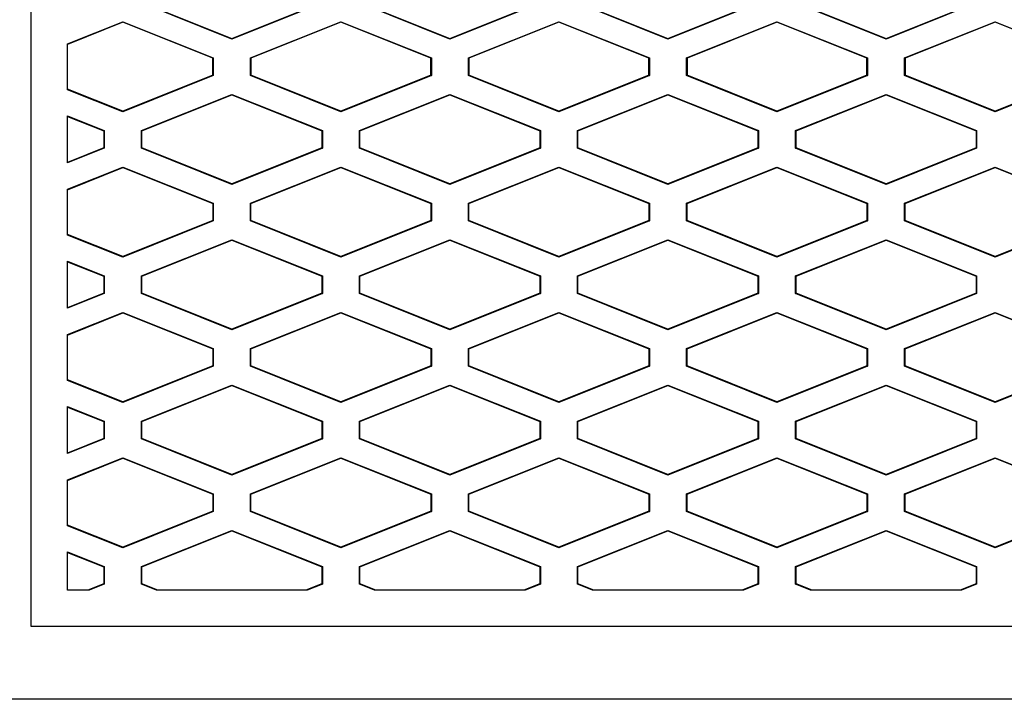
# Model space of a CAD drawing. Header units: millimetres. Extents: x 145 to 933, y -105 to 949.
# Tile 100 of 157: x 637 to 650, y 493 to 503. Entities that reach past the tile are written whole.
import ezdxf

# ---------------------------------------------------------------- set-up
doc = ezdxf.new("R2010")
doc.units = ezdxf.units.MM

msp = doc.modelspace()

# ---------------------------------------------------------------- linework, layer by layer
at = {"color": 7, "linetype": 'Continuous', "lineweight": 25}
for p, q in [((636.724, 494.449), (636.723, 518.404)), ((639.484, 502.534), (638.239, 503.032)), ((638.246, 503.037), (639.484, 502.542)), ((639.484, 502.542), (640.722, 503.037)), ((640.729, 503.032), (639.484, 502.534)), ((642.484, 502.534), (641.239, 503.032)), ((641.246, 503.037), (642.484, 502.542)), ((642.484, 502.542), (643.722, 503.037)), ((643.729, 503.032), (642.484, 502.534)), ((645.484, 502.534), (644.239, 503.032)), ((644.246, 503.037), (645.484, 502.542)), ((645.484, 502.542), (646.722, 503.037)), ((646.729, 503.032), (645.484, 502.534)), ((648.484, 502.534), (647.239, 503.032)), ((647.246, 503.037), (648.484, 502.542)), ((648.484, 502.542), (649.722, 503.037)), ((649.729, 503.032), (648.484, 502.534)), ((637.223, 502.47), (637.984, 502.774)), ((637.984, 502.766), (637.223, 502.462)), ((637.984, 502.774), (639.229, 502.276)), ((637.984, 502.774), (637.984, 502.766)), ((639.222, 502.271), (637.984, 502.766)), ((639.739, 502.276), (640.984, 502.774)), ((640.984, 502.766), (639.746, 502.271)), ((640.984, 502.774), (642.229, 502.276)), ((640.984, 502.774), (640.984, 502.766)), ((642.222, 502.271), (640.984, 502.766)), ((642.739, 502.276), (643.984, 502.774)), ((643.984, 502.766), (642.746, 502.271)), ((643.984, 502.774), (645.229, 502.276)), ((643.984, 502.774), (643.984, 502.766)), ((645.222, 502.271), (643.984, 502.766)), ((645.739, 502.276), (646.984, 502.774)), ((646.984, 502.766), (645.746, 502.271)), ((646.984, 502.774), (648.229, 502.276)), ((646.984, 502.774), (646.984, 502.766)), ((648.222, 502.271), (646.984, 502.766)), ((648.739, 502.276), (649.984, 502.774)), ((649.984, 502.766), (648.746, 502.271)), ((649.984, 502.774), (651.229, 502.276)), ((649.984, 502.766), (649.984, 502.774)), ((651.222, 502.271), (649.984, 502.766)), ((637.223, 501.838), (637.223, 502.47)), ((639.484, 502.534), (639.484, 502.542)), ((642.484, 502.542), (642.484, 502.534)), ((645.484, 502.542), (645.484, 502.534)), ((648.484, 502.542), (648.484, 502.534)), ((639.222, 502.271), (639.229, 502.276)), ((639.222, 502.037), (639.222, 502.271)), ((639.229, 502.276), (639.229, 502.032)), ((639.739, 502.032), (639.739, 502.276)), ((639.746, 502.271), (639.739, 502.276)), ((639.746, 502.271), (639.746, 502.037)), ((642.222, 502.271), (642.229, 502.276)), ((642.222, 502.037), (642.222, 502.271)), ((642.229, 502.276), (642.229, 502.032)), ((642.739, 502.032), (642.739, 502.276)), ((642.746, 502.271), (642.739, 502.276)), ((642.746, 502.271), (642.746, 502.037)), ((645.222, 502.271), (645.229, 502.276)), ((645.222, 502.037), (645.222, 502.271)), ((645.229, 502.276), (645.229, 502.032)), ((645.739, 502.032), (645.739, 502.276)), ((645.746, 502.271), (645.739, 502.276)), ((645.746, 502.271), (645.746, 502.037)), ((648.222, 502.271), (648.229, 502.276)), ((648.222, 502.037), (648.222, 502.271)), ((648.229, 502.276), (648.229, 502.032)), ((648.739, 502.032), (648.739, 502.276)), ((648.746, 502.271), (648.739, 502.276)), ((648.746, 502.271), (648.746, 502.037)), ((639.222, 502.037), (637.984, 501.541)), ((639.229, 502.032), (637.984, 501.534)), ((639.222, 502.037), (639.229, 502.032)), ((639.746, 502.037), (639.739, 502.032)), ((640.984, 501.534), (639.739, 502.032)), ((640.984, 501.541), (639.746, 502.037)), ((642.222, 502.037), (640.984, 501.541)), ((642.229, 502.032), (640.984, 501.534)), ((642.222, 502.037), (642.229, 502.032)), ((642.746, 502.037), (642.739, 502.032)), ((643.984, 501.534), (642.739, 502.032)), ((643.984, 501.542), (642.746, 502.037)), ((645.222, 502.037), (643.984, 501.542)), ((645.229, 502.032), (643.984, 501.534)), ((645.222, 502.037), (645.229, 502.032)), ((645.746, 502.037), (645.739, 502.032)), ((646.984, 501.534), (645.739, 502.032)), ((646.984, 501.542), (645.746, 502.037)), ((648.222, 502.037), (646.984, 501.542)), ((648.229, 502.032), (646.984, 501.534)), ((648.222, 502.037), (648.229, 502.032)), ((648.746, 502.037), (648.739, 502.032)), ((649.984, 501.534), (648.739, 502.032)), ((649.984, 501.542), (648.746, 502.037)), ((651.222, 502.037), (649.984, 501.542)), ((651.229, 502.032), (649.984, 501.534)), ((637.984, 501.541), (637.223, 501.846)), ((637.984, 501.534), (637.223, 501.838)), ((638.239, 501.276), (639.484, 501.774)), ((638.246, 501.271), (639.484, 501.766)), ((639.484, 501.774), (640.729, 501.276)), ((639.484, 501.766), (639.484, 501.774)), ((639.484, 501.766), (640.722, 501.271)), ((641.239, 501.276), (642.484, 501.774)), ((641.246, 501.271), (642.484, 501.766)), ((642.484, 501.774), (643.729, 501.276)), ((642.484, 501.766), (642.484, 501.774)), ((642.484, 501.766), (643.722, 501.271)), ((644.239, 501.276), (645.484, 501.774)), ((644.246, 501.271), (645.484, 501.766)), ((645.484, 501.774), (646.729, 501.276)), ((645.484, 501.766), (645.484, 501.774)), ((645.484, 501.766), (646.722, 501.271)), ((647.239, 501.276), (648.484, 501.774)), ((647.246, 501.271), (648.484, 501.766)), ((648.484, 501.774), (649.729, 501.276)), ((648.484, 501.766), (648.484, 501.774)), ((648.484, 501.766), (649.722, 501.271)), ((637.984, 501.541), (637.984, 501.534)), ((640.984, 501.541), (640.984, 501.534)), ((643.984, 501.542), (643.984, 501.534)), ((646.984, 501.542), (646.984, 501.534)), ((649.984, 501.542), (649.984, 501.534)), ((637.223, 501.478), (637.729, 501.276)), ((637.223, 500.83), (637.223, 501.478)), ((637.223, 501.471), (637.722, 501.271)), ((637.729, 501.276), (637.722, 501.271)), ((637.722, 501.271), (637.722, 501.037)), ((637.729, 501.276), (637.729, 501.032)), ((638.239, 501.032), (638.239, 501.276)), ((638.246, 501.271), (638.239, 501.276)), ((638.246, 501.037), (638.246, 501.271)), ((640.722, 501.271), (640.729, 501.276)), ((640.722, 501.271), (640.722, 501.037)), ((640.729, 501.276), (640.729, 501.032)), ((641.239, 501.032), (641.239, 501.276)), ((641.246, 501.271), (641.239, 501.276)), ((641.246, 501.037), (641.246, 501.271)), ((643.729, 501.276), (643.722, 501.271)), ((643.722, 501.271), (643.722, 501.037)), ((643.729, 501.276), (643.729, 501.032)), ((644.239, 501.032), (644.239, 501.276)), ((644.246, 501.271), (644.239, 501.276)), ((644.246, 501.037), (644.246, 501.271)), ((646.729, 501.276), (646.722, 501.271)), ((646.722, 501.271), (646.722, 501.037)), ((646.729, 501.276), (646.729, 501.032)), ((647.239, 501.032), (647.239, 501.276)), ((647.246, 501.271), (647.239, 501.276)), ((647.246, 501.037), (647.246, 501.271)), ((649.729, 501.276), (649.722, 501.271)), ((649.722, 501.271), (649.722, 501.037)), ((649.729, 501.276), (649.729, 501.032)), ((637.722, 501.037), (637.223, 500.837)), ((637.729, 501.032), (637.223, 500.83)), ((637.722, 501.037), (637.729, 501.032)), ((638.246, 501.037), (638.239, 501.032)), ((639.484, 500.534), (638.239, 501.032)), ((639.484, 500.542), (638.246, 501.037)), ((640.722, 501.037), (639.484, 500.542)), ((640.729, 501.032), (639.484, 500.534)), ((640.722, 501.037), (640.729, 501.032)), ((641.239, 501.032), (641.246, 501.037)), ((642.484, 500.534), (641.239, 501.032)), ((642.484, 500.542), (641.246, 501.037)), ((643.722, 501.037), (642.484, 500.542)), ((643.729, 501.032), (642.484, 500.534)), ((643.722, 501.037), (643.729, 501.032)), ((644.239, 501.032), (644.246, 501.037)), ((645.484, 500.534), (644.239, 501.032)), ((645.484, 500.542), (644.246, 501.037)), ((646.722, 501.037), (645.484, 500.542)), ((646.729, 501.032), (645.484, 500.534)), ((646.722, 501.037), (646.729, 501.032)), ((647.239, 501.032), (647.246, 501.037)), ((648.484, 500.534), (647.239, 501.032)), ((648.484, 500.542), (647.246, 501.037)), ((649.722, 501.037), (648.484, 500.542)), ((649.729, 501.032), (648.484, 500.534)), ((649.722, 501.037), (649.729, 501.032)), ((637.223, 500.47), (637.984, 500.774)), ((637.223, 500.462), (637.984, 500.766)), ((637.984, 500.774), (639.229, 500.276)), ((637.984, 500.774), (637.984, 500.766)), ((637.984, 500.766), (639.222, 500.271)), ((639.739, 500.276), (640.984, 500.774)), ((639.746, 500.271), (640.984, 500.766)), ((640.984, 500.774), (642.229, 500.276)), ((640.984, 500.774), (640.984, 500.766)), ((640.984, 500.766), (642.222, 500.271)), ((642.739, 500.276), (643.984, 500.774)), ((642.746, 500.271), (643.984, 500.766)), ((643.984, 500.774), (645.229, 500.276)), ((643.984, 500.774), (643.984, 500.766)), ((643.984, 500.766), (645.222, 500.271)), ((645.739, 500.276), (646.984, 500.774)), ((645.746, 500.271), (646.984, 500.766)), ((646.984, 500.774), (648.229, 500.276)), ((646.984, 500.774), (646.984, 500.766)), ((646.984, 500.766), (648.222, 500.271)), ((648.739, 500.276), (649.984, 500.774)), ((648.746, 500.271), (649.984, 500.766)), ((649.984, 500.774), (651.229, 500.276)), ((649.984, 500.766), (649.984, 500.774)), ((649.984, 500.766), (651.222, 500.271)), ((639.484, 500.534), (639.484, 500.542)), ((642.484, 500.542), (642.484, 500.534)), ((645.484, 500.542), (645.484, 500.534)), ((648.484, 500.542), (648.484, 500.534)), ((637.223, 499.838), (637.223, 500.47)), ((639.222, 500.271), (639.229, 500.276)), ((639.222, 500.271), (639.222, 500.037)), ((639.229, 500.276), (639.229, 500.032)), ((639.739, 500.032), (639.739, 500.276)), ((639.746, 500.271), (639.739, 500.276)), ((639.746, 500.037), (639.746, 500.271)), ((642.222, 500.271), (642.229, 500.276)), ((642.222, 500.271), (642.222, 500.037)), ((642.229, 500.276), (642.229, 500.032)), ((642.739, 500.032), (642.739, 500.276)), ((642.746, 500.271), (642.739, 500.276)), ((642.746, 500.037), (642.746, 500.271)), ((645.222, 500.271), (645.229, 500.276)), ((645.222, 500.271), (645.222, 500.037)), ((645.229, 500.276), (645.229, 500.032)), ((645.739, 500.032), (645.739, 500.276)), ((645.746, 500.271), (645.739, 500.276)), ((645.746, 500.037), (645.746, 500.271)), ((648.222, 500.271), (648.229, 500.276)), ((648.222, 500.271), (648.222, 500.037)), ((648.229, 500.276), (648.229, 500.032)), ((648.739, 500.032), (648.739, 500.276)), ((648.746, 500.271), (648.739, 500.276)), ((648.746, 500.037), (648.746, 500.271)), ((639.222, 500.037), (637.984, 499.541)), ((639.229, 500.032), (637.984, 499.534)), ((639.222, 500.037), (639.229, 500.032)), ((639.746, 500.037), (639.739, 500.032)), ((640.984, 499.534), (639.739, 500.032)), ((640.984, 499.541), (639.746, 500.037)), ((642.222, 500.037), (640.984, 499.541)), ((642.229, 500.032), (640.984, 499.534)), ((642.222, 500.037), (642.229, 500.032)), ((642.746, 500.037), (642.739, 500.032)), ((643.984, 499.534), (642.739, 500.032)), ((643.984, 499.542), (642.746, 500.037)), ((645.222, 500.037), (643.984, 499.542)), ((645.229, 500.032), (643.984, 499.534)), ((645.222, 500.037), (645.229, 500.032)), ((645.746, 500.037), (645.739, 500.032)), ((646.984, 499.534), (645.739, 500.032)), ((646.984, 499.542), (645.746, 500.037)), ((648.222, 500.037), (646.984, 499.542)), ((648.229, 500.032), (646.984, 499.534)), ((648.222, 500.037), (648.229, 500.032)), ((648.746, 500.037), (648.739, 500.032)), ((649.984, 499.534), (648.739, 500.032)), ((649.984, 499.542), (648.746, 500.037)), ((651.222, 500.037), (649.984, 499.542)), ((651.229, 500.032), (649.984, 499.534)), ((637.984, 499.541), (637.223, 499.846)), ((637.984, 499.534), (637.223, 499.838)), ((638.239, 499.276), (639.484, 499.774)), ((638.246, 499.271), (639.484, 499.766)), ((639.484, 499.774), (640.729, 499.276)), ((639.484, 499.766), (639.484, 499.774)), ((639.484, 499.766), (640.722, 499.271)), ((641.239, 499.276), (642.484, 499.774)), ((641.246, 499.271), (642.484, 499.766)), ((642.484, 499.774), (643.729, 499.276)), ((642.484, 499.766), (642.484, 499.774)), ((642.484, 499.766), (643.722, 499.271)), ((644.239, 499.276), (645.484, 499.774)), ((644.246, 499.271), (645.484, 499.766)), ((645.484, 499.774), (646.729, 499.276)), ((645.484, 499.766), (645.484, 499.774)), ((645.484, 499.766), (646.722, 499.271)), ((647.239, 499.276), (648.484, 499.774)), ((647.246, 499.271), (648.484, 499.766)), ((648.484, 499.774), (649.729, 499.276)), ((648.484, 499.766), (648.484, 499.774)), ((648.484, 499.766), (649.722, 499.271)), ((637.223, 499.478), (637.729, 499.276)), ((637.223, 498.83), (637.223, 499.478)), ((637.223, 499.471), (637.722, 499.271)), ((637.984, 499.541), (637.984, 499.534)), ((640.984, 499.541), (640.984, 499.534)), ((643.984, 499.542), (643.984, 499.534)), ((646.984, 499.542), (646.984, 499.534)), ((649.984, 499.542), (649.984, 499.534)), ((637.729, 499.276), (637.722, 499.271)), ((637.722, 499.271), (637.722, 499.037)), ((637.729, 499.276), (637.729, 499.032)), ((638.239, 499.032), (638.239, 499.276)), ((638.246, 499.271), (638.239, 499.276)), ((638.246, 499.037), (638.246, 499.271)), ((640.722, 499.271), (640.729, 499.276)), ((640.722, 499.271), (640.722, 499.037)), ((640.729, 499.276), (640.729, 499.032)), ((641.239, 499.032), (641.239, 499.276)), ((641.246, 499.271), (641.239, 499.276)), ((641.246, 499.037), (641.246, 499.271)), ((643.729, 499.276), (643.722, 499.271)), ((643.722, 499.271), (643.722, 499.037)), ((643.729, 499.276), (643.729, 499.032)), ((644.239, 499.032), (644.239, 499.276)), ((644.246, 499.271), (644.239, 499.276)), ((644.246, 499.037), (644.246, 499.271)), ((646.729, 499.276), (646.722, 499.271)), ((646.722, 499.271), (646.722, 499.037)), ((646.729, 499.276), (646.729, 499.032)), ((647.239, 499.032), (647.239, 499.276)), ((647.246, 499.271), (647.239, 499.276)), ((647.246, 499.037), (647.246, 499.271)), ((649.729, 499.276), (649.722, 499.271)), ((649.722, 499.271), (649.722, 499.037)), ((649.729, 499.276), (649.729, 499.032)), ((637.722, 499.037), (637.223, 498.837)), ((637.729, 499.032), (637.223, 498.83)), ((637.722, 499.037), (637.729, 499.032)), ((638.246, 499.037), (638.239, 499.032)), ((639.484, 498.534), (638.239, 499.032)), ((639.484, 498.542), (638.246, 499.037)), ((640.722, 499.037), (639.484, 498.542)), ((640.729, 499.032), (639.484, 498.534)), ((640.722, 499.037), (640.729, 499.032)), ((641.239, 499.032), (641.246, 499.037)), ((642.484, 498.534), (641.239, 499.032)), ((642.484, 498.542), (641.246, 499.037)), ((643.722, 499.037), (642.484, 498.542)), ((643.729, 499.032), (642.484, 498.534)), ((643.722, 499.037), (643.729, 499.032)), ((644.239, 499.032), (644.246, 499.037)), ((645.484, 498.534), (644.239, 499.032)), ((645.484, 498.542), (644.246, 499.037)), ((646.722, 499.037), (645.484, 498.542)), ((646.729, 499.032), (645.484, 498.534)), ((646.722, 499.037), (646.729, 499.032)), ((647.239, 499.032), (647.246, 499.037)), ((648.484, 498.534), (647.239, 499.032)), ((648.484, 498.542), (647.246, 499.037)), ((649.722, 499.037), (648.484, 498.542)), ((649.729, 499.032), (648.484, 498.534)), ((649.722, 499.037), (649.729, 499.032)), ((637.224, 498.47), (637.984, 498.774)), ((637.984, 498.774), (639.229, 498.276)), ((637.984, 498.774), (637.984, 498.766)), ((639.739, 498.276), (640.984, 498.774)), ((640.984, 498.774), (642.229, 498.276)), ((640.984, 498.774), (640.984, 498.766)), ((642.739, 498.276), (643.984, 498.774)), ((643.984, 498.774), (645.229, 498.276)), ((643.984, 498.774), (643.984, 498.766)), ((645.739, 498.276), (646.984, 498.774)), ((646.984, 498.774), (648.229, 498.276)), ((646.984, 498.774), (646.984, 498.766)), ((648.739, 498.276), (649.984, 498.774)), ((649.984, 498.774), (651.229, 498.276)), ((649.984, 498.766), (649.984, 498.774)), ((637.224, 498.462), (637.984, 498.766)), ((637.984, 498.766), (639.222, 498.271)), ((639.746, 498.271), (640.984, 498.766)), ((640.984, 498.766), (642.222, 498.271)), ((642.746, 498.271), (643.984, 498.766)), ((643.984, 498.766), (645.222, 498.271)), ((645.746, 498.271), (646.984, 498.766)), ((646.984, 498.766), (648.222, 498.271)), ((648.746, 498.271), (649.984, 498.766)), ((649.984, 498.766), (651.222, 498.271)), ((639.484, 498.534), (639.484, 498.542)), ((642.484, 498.542), (642.484, 498.534)), ((645.484, 498.542), (645.484, 498.534)), ((648.484, 498.542), (648.484, 498.534)), ((637.224, 497.838), (637.224, 498.47)), ((639.222, 498.271), (639.229, 498.276)), ((639.222, 498.271), (639.222, 498.037)), ((639.229, 498.276), (639.229, 498.032)), ((639.739, 498.032), (639.739, 498.276)), ((639.746, 498.271), (639.739, 498.276)), ((639.746, 498.037), (639.746, 498.271)), ((642.222, 498.271), (642.229, 498.276)), ((642.222, 498.271), (642.222, 498.037)), ((642.229, 498.276), (642.229, 498.032)), ((642.739, 498.032), (642.739, 498.276)), ((642.746, 498.271), (642.739, 498.276)), ((642.746, 498.037), (642.746, 498.271)), ((645.222, 498.271), (645.229, 498.276)), ((645.222, 498.271), (645.222, 498.037)), ((645.229, 498.276), (645.229, 498.032)), ((645.739, 498.032), (645.739, 498.276)), ((645.746, 498.271), (645.739, 498.276)), ((645.746, 498.037), (645.746, 498.271)), ((648.222, 498.271), (648.229, 498.276)), ((648.222, 498.271), (648.222, 498.037)), ((648.229, 498.276), (648.229, 498.032)), ((648.739, 498.032), (648.739, 498.276)), ((648.746, 498.271), (648.739, 498.276)), ((648.746, 498.037), (648.746, 498.271)), ((639.222, 498.037), (637.984, 497.541)), ((639.229, 498.032), (637.984, 497.534)), ((639.222, 498.037), (639.229, 498.032)), ((639.746, 498.037), (639.739, 498.032)), ((640.984, 497.534), (639.739, 498.032)), ((640.984, 497.541), (639.746, 498.037)), ((642.222, 498.037), (640.984, 497.541)), ((642.229, 498.032), (640.984, 497.534)), ((642.222, 498.037), (642.229, 498.032)), ((642.746, 498.037), (642.739, 498.032)), ((643.984, 497.534), (642.739, 498.032)), ((643.984, 497.542), (642.746, 498.037)), ((645.222, 498.037), (643.984, 497.542)), ((645.229, 498.032), (643.984, 497.534)), ((645.222, 498.037), (645.229, 498.032)), ((645.746, 498.037), (645.739, 498.032)), ((646.984, 497.534), (645.739, 498.032)), ((646.984, 497.542), (645.746, 498.037)), ((648.222, 498.037), (646.984, 497.542)), ((648.229, 498.032), (646.984, 497.534)), ((648.222, 498.037), (648.229, 498.032)), ((648.746, 498.037), (648.739, 498.032)), ((649.984, 497.534), (648.739, 498.032)), ((649.984, 497.542), (648.746, 498.037)), ((651.222, 498.037), (649.984, 497.542)), ((651.229, 498.032), (649.984, 497.534)), ((637.984, 497.541), (637.224, 497.846)), ((637.984, 497.534), (637.224, 497.838)), ((638.239, 497.276), (639.484, 497.774)), ((638.246, 497.271), (639.484, 497.766)), ((639.484, 497.774), (640.729, 497.276)), ((639.484, 497.766), (639.484, 497.774)), ((639.484, 497.766), (640.722, 497.271)), ((641.239, 497.276), (642.484, 497.774)), ((641.246, 497.271), (642.484, 497.766)), ((642.484, 497.774), (643.729, 497.276)), ((642.484, 497.766), (642.484, 497.774)), ((642.484, 497.766), (643.722, 497.271)), ((644.239, 497.276), (645.484, 497.774)), ((644.246, 497.271), (645.484, 497.766)), ((645.484, 497.774), (646.729, 497.276)), ((645.484, 497.766), (645.484, 497.774)), ((645.484, 497.766), (646.722, 497.271)), ((647.239, 497.276), (648.484, 497.774)), ((647.246, 497.271), (648.484, 497.766)), ((648.484, 497.774), (649.729, 497.276)), ((648.484, 497.766), (648.484, 497.774)), ((648.484, 497.766), (649.722, 497.271)), ((637.224, 497.478), (637.729, 497.276)), ((637.224, 496.83), (637.224, 497.478)), ((637.224, 497.471), (637.722, 497.271)), ((637.984, 497.541), (637.984, 497.534)), ((640.984, 497.541), (640.984, 497.534)), ((643.984, 497.542), (643.984, 497.534)), ((646.984, 497.542), (646.984, 497.534)), ((649.984, 497.542), (649.984, 497.534)), ((637.729, 497.276), (637.722, 497.271)), ((637.722, 497.271), (637.722, 497.037)), ((637.729, 497.276), (637.729, 497.032)), ((638.239, 497.032), (638.239, 497.276)), ((638.246, 497.271), (638.239, 497.276)), ((638.246, 497.037), (638.246, 497.271)), ((640.722, 497.271), (640.729, 497.276)), ((640.722, 497.271), (640.722, 497.037)), ((640.729, 497.276), (640.729, 497.032)), ((641.239, 497.032), (641.239, 497.276)), ((641.246, 497.271), (641.239, 497.276)), ((641.246, 497.037), (641.246, 497.271)), ((643.722, 497.271), (643.729, 497.276)), ((643.722, 497.271), (643.722, 497.037)), ((643.729, 497.276), (643.729, 497.032)), ((644.239, 497.032), (644.239, 497.276)), ((644.246, 497.271), (644.239, 497.276)), ((644.246, 497.037), (644.246, 497.271)), ((646.722, 497.271), (646.729, 497.276)), ((646.722, 497.271), (646.722, 497.037)), ((646.729, 497.276), (646.729, 497.032)), ((647.239, 497.032), (647.239, 497.276)), ((647.246, 497.271), (647.239, 497.276)), ((647.246, 497.037), (647.246, 497.271)), ((649.722, 497.271), (649.729, 497.276)), ((649.722, 497.271), (649.722, 497.037)), ((649.729, 497.276), (649.729, 497.032)), ((637.722, 497.037), (637.224, 496.837)), ((637.729, 497.032), (637.224, 496.83)), ((637.722, 497.037), (637.729, 497.032)), ((638.246, 497.037), (638.239, 497.032)), ((639.484, 496.534), (638.239, 497.032)), ((639.484, 496.542), (638.246, 497.037)), ((640.722, 497.037), (639.484, 496.542)), ((640.729, 497.032), (639.484, 496.534)), ((640.722, 497.037), (640.729, 497.032)), ((641.246, 497.037), (641.239, 497.032)), ((642.484, 496.534), (641.239, 497.032)), ((642.484, 496.542), (641.246, 497.037)), ((643.722, 497.037), (642.484, 496.542)), ((643.729, 497.032), (642.484, 496.534)), ((643.722, 497.037), (643.729, 497.032)), ((644.246, 497.037), (644.239, 497.032)), ((645.484, 496.534), (644.239, 497.032)), ((645.484, 496.542), (644.246, 497.037)), ((646.722, 497.037), (645.484, 496.542)), ((646.729, 497.032), (645.484, 496.534)), ((646.722, 497.037), (646.729, 497.032)), ((647.246, 497.037), (647.239, 497.032)), ((648.484, 496.534), (647.239, 497.032)), ((648.484, 496.542), (647.246, 497.037)), ((649.722, 497.037), (648.484, 496.542)), ((649.729, 497.032), (648.484, 496.534)), ((649.722, 497.037), (649.729, 497.032)), ((637.224, 496.47), (637.984, 496.774)), ((637.224, 496.462), (637.984, 496.766)), ((637.984, 496.774), (639.229, 496.276)), ((637.984, 496.774), (637.984, 496.766)), ((637.984, 496.766), (639.222, 496.271)), ((639.739, 496.276), (640.984, 496.774)), ((639.746, 496.271), (640.984, 496.766)), ((640.984, 496.774), (642.229, 496.276)), ((640.984, 496.774), (640.984, 496.766)), ((640.984, 496.766), (642.222, 496.271)), ((642.739, 496.276), (643.984, 496.774)), ((642.746, 496.271), (643.984, 496.766)), ((643.984, 496.774), (645.229, 496.276)), ((643.984, 496.774), (643.984, 496.766)), ((643.984, 496.766), (645.222, 496.271)), ((645.739, 496.276), (646.984, 496.774)), ((645.746, 496.271), (646.984, 496.766)), ((646.984, 496.774), (648.229, 496.276)), ((646.984, 496.774), (646.984, 496.766)), ((646.984, 496.766), (648.222, 496.271)), ((648.739, 496.276), (649.984, 496.774)), ((648.746, 496.271), (649.984, 496.766)), ((649.984, 496.774), (651.229, 496.276)), ((649.984, 496.766), (649.984, 496.774)), ((649.984, 496.766), (651.222, 496.271)), ((637.224, 495.838), (637.224, 496.47)), ((639.484, 496.534), (639.484, 496.542)), ((642.484, 496.534), (642.484, 496.542)), ((645.484, 496.534), (645.484, 496.542)), ((648.484, 496.534), (648.484, 496.542)), ((639.222, 496.271), (639.229, 496.276)), ((639.222, 496.271), (639.222, 496.037)), ((639.229, 496.276), (639.229, 496.032)), ((639.739, 496.032), (639.739, 496.276)), ((639.746, 496.271), (639.739, 496.276)), ((639.746, 496.037), (639.746, 496.271)), ((642.222, 496.271), (642.229, 496.276)), ((642.222, 496.271), (642.222, 496.037)), ((642.229, 496.276), (642.229, 496.032)), ((642.739, 496.032), (642.739, 496.276)), ((642.746, 496.271), (642.739, 496.276)), ((642.746, 496.037), (642.746, 496.271)), ((645.222, 496.271), (645.229, 496.276)), ((645.222, 496.271), (645.222, 496.037)), ((645.229, 496.276), (645.229, 496.032)), ((645.739, 496.032), (645.739, 496.276)), ((645.746, 496.271), (645.739, 496.276)), ((645.746, 496.037), (645.746, 496.271)), ((648.222, 496.271), (648.229, 496.276)), ((648.222, 496.271), (648.222, 496.037)), ((648.229, 496.276), (648.229, 496.032)), ((648.739, 496.032), (648.739, 496.276)), ((648.746, 496.271), (648.739, 496.276)), ((648.746, 496.037), (648.746, 496.271)), ((639.222, 496.037), (637.984, 495.541)), ((639.229, 496.032), (637.984, 495.534)), ((639.222, 496.037), (639.229, 496.032)), ((639.746, 496.037), (639.739, 496.032)), ((640.984, 495.534), (639.739, 496.032)), ((640.984, 495.541), (639.746, 496.037)), ((642.222, 496.037), (640.984, 495.541)), ((642.229, 496.032), (640.984, 495.534)), ((642.222, 496.037), (642.229, 496.032)), ((642.746, 496.037), (642.739, 496.032)), ((643.984, 495.534), (642.739, 496.032)), ((643.984, 495.542), (642.746, 496.037)), ((645.222, 496.037), (643.984, 495.542)), ((645.229, 496.032), (643.984, 495.534)), ((645.222, 496.037), (645.229, 496.032)), ((645.746, 496.037), (645.739, 496.032)), ((646.984, 495.534), (645.739, 496.032)), ((646.984, 495.542), (645.746, 496.037)), ((648.222, 496.037), (646.984, 495.542)), ((648.229, 496.032), (646.984, 495.534)), ((648.222, 496.037), (648.229, 496.032)), ((648.746, 496.037), (648.739, 496.032)), ((649.984, 495.534), (648.739, 496.032)), ((649.984, 495.542), (648.746, 496.037)), ((651.222, 496.037), (649.984, 495.542)), ((651.229, 496.032), (649.984, 495.534)), ((637.984, 495.541), (637.224, 495.846)), ((637.984, 495.534), (637.224, 495.838)), ((638.239, 495.276), (639.484, 495.774)), ((638.246, 495.271), (639.484, 495.766)), ((639.484, 495.774), (640.729, 495.276)), ((639.484, 495.766), (639.484, 495.774)), ((639.484, 495.766), (640.722, 495.271)), ((641.239, 495.276), (642.484, 495.774)), ((641.246, 495.271), (642.484, 495.766)), ((642.484, 495.774), (643.729, 495.276)), ((642.484, 495.766), (642.484, 495.774)), ((642.484, 495.766), (643.722, 495.271)), ((644.239, 495.276), (645.484, 495.774)), ((644.246, 495.271), (645.484, 495.766)), ((645.484, 495.774), (646.729, 495.276)), ((645.484, 495.766), (645.484, 495.774)), ((645.484, 495.766), (646.722, 495.271)), ((647.239, 495.276), (648.484, 495.774)), ((647.246, 495.271), (648.484, 495.766)), ((648.484, 495.774), (649.729, 495.276)), ((648.484, 495.766), (648.484, 495.774)), ((648.484, 495.766), (649.722, 495.271)), ((637.984, 495.541), (637.984, 495.534)), ((640.984, 495.541), (640.984, 495.534)), ((643.984, 495.542), (643.984, 495.534)), ((646.984, 495.542), (646.984, 495.534)), ((649.984, 495.542), (649.984, 495.534)), ((637.224, 495.478), (637.729, 495.276)), ((637.224, 494.949), (637.224, 495.478)), ((637.224, 495.471), (637.722, 495.271)), ((637.729, 495.276), (637.722, 495.271)), ((637.722, 495.271), (637.722, 495.037)), ((637.729, 495.276), (637.729, 495.032)), ((638.239, 495.032), (638.239, 495.276)), ((638.246, 495.271), (638.239, 495.276)), ((638.246, 495.037), (638.246, 495.271)), ((640.722, 495.271), (640.729, 495.276)), ((640.722, 495.271), (640.722, 495.037)), ((640.729, 495.276), (640.729, 495.032)), ((641.239, 495.032), (641.239, 495.276)), ((641.246, 495.271), (641.239, 495.276)), ((641.246, 495.037), (641.246, 495.271)), ((643.722, 495.271), (643.729, 495.276)), ((643.722, 495.271), (643.722, 495.037)), ((643.729, 495.276), (643.729, 495.032)), ((644.239, 495.032), (644.239, 495.276)), ((644.246, 495.271), (644.239, 495.276)), ((644.246, 495.037), (644.246, 495.271)), ((646.722, 495.271), (646.729, 495.276)), ((646.722, 495.271), (646.722, 495.037)), ((646.729, 495.276), (646.729, 495.032)), ((647.239, 495.032), (647.239, 495.276)), ((647.246, 495.271), (647.239, 495.276)), ((647.246, 495.037), (647.246, 495.271)), ((649.722, 495.271), (649.729, 495.276)), ((649.722, 495.271), (649.722, 495.037)), ((649.729, 495.276), (649.729, 495.032)), ((637.722, 495.037), (637.503, 494.949)), ((637.729, 495.032), (637.521, 494.949)), ((637.722, 495.037), (637.729, 495.032)), ((638.239, 495.032), (638.246, 495.037)), ((638.447, 494.949), (638.239, 495.032)), ((638.466, 494.949), (638.246, 495.037)), ((640.722, 495.037), (640.503, 494.949)), ((640.729, 495.032), (640.521, 494.949)), ((640.722, 495.037), (640.729, 495.032)), ((641.239, 495.032), (641.246, 495.037)), ((641.447, 494.949), (641.239, 495.032)), ((641.466, 494.949), (641.246, 495.037)), ((643.722, 495.037), (643.503, 494.949)), ((643.729, 495.032), (643.521, 494.949)), ((643.722, 495.037), (643.729, 495.032)), ((644.239, 495.032), (644.246, 495.037)), ((644.447, 494.949), (644.239, 495.032)), ((644.466, 494.949), (644.246, 495.037)), ((646.722, 495.037), (646.503, 494.949)), ((646.729, 495.032), (646.521, 494.949)), ((646.722, 495.037), (646.729, 495.032)), ((647.239, 495.032), (647.246, 495.037)), ((647.447, 494.949), (647.239, 495.032)), ((647.466, 494.949), (647.246, 495.037)), ((649.722, 495.037), (649.503, 494.949)), ((649.729, 495.032), (649.521, 494.949)), ((649.722, 495.037), (649.729, 495.032)), ((637.521, 494.949), (637.224, 494.949)), ((640.521, 494.949), (638.447, 494.949)), ((643.521, 494.949), (641.447, 494.949)), ((646.521, 494.949), (644.447, 494.949)), ((649.521, 494.949), (647.447, 494.949)), ((663.246, 494.449), (636.724, 494.449))]:
    msp.add_line(p, q, dxfattribs=at)
msp.add_open_spline([(667.51, 493.449), (661.688, 493.449), (655.836, 493.449), (644.133, 493.449), (638.282, 493.449), (632.46, 493.449)], degree=3, knots=[0, 0, 0, 0, 0.5, 0.5, 1, 1, 1, 1], dxfattribs=at)

doc.saveas('drawing.dxf')
